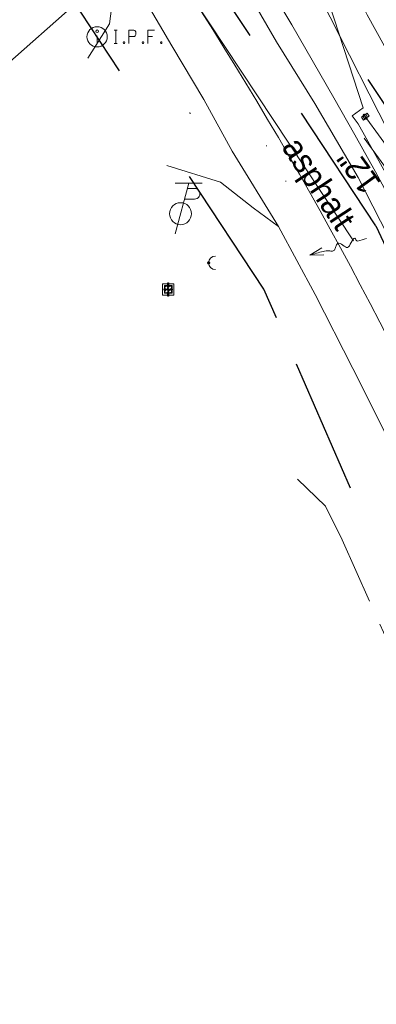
# Model space of a CAD drawing. Header units: feet. Extents: x 2433273 to 2447442, y 555003 to 575201.
# Tile 18 of 226: x 2440263 to 2440369, y 560089 to 560380. Entities that reach past the tile are written whole.
import ezdxf

# ---------------------------------------------------------------- set-up
doc = ezdxf.new("R2010")
doc.units = ezdxf.units.FT
doc.header["$LTSCALE"] = 50
doc.header["$MEASUREMENT"] = 0
for name, pattern in [('cl20', [100, 5, -5, 80, -5, 5]), ('constlimit', [0.85, 0.65, -0.1, -0.1]), ('DGN Style 1', [291.026069, 0.484236, -290.541832]), ('DGN Style 2', [484.236387, 290.541832, -193.694555]), ('DGN Style 3', [677.930942, 484.236387, -193.694555]), ('DGN Style 4', [775.262456, 387.38911, -193.694555, 0.484236, -193.694555]), ('DGN Style 5', [338.965471, 145.270916, -193.694555]), ('DGN Style 6', [921.017609, 0.484236, -193.694555, 338.965471, -193.694555, 0.484236, -193.694555]), ('DGN Style 7', [968.472775, 435.812749, -193.694555, 145.270916, -193.694555]), ('drainage01', [1.6, 0.85, -0.75]), ('esmtuex', [4.65, 0.8, -0.275, -0.275, 0.8, -0.3, 0.8, -0.3, 0.8, -0.3]), ('fenceex', [1, 0.85, -0.075, -0.075]), ('rowex', [4.85, 0.8, -0.375, -0.375, 0.8, -0.3, 0.8, -0.3, 0.8, -0.3])]:
    doc.linetypes.add(name, pattern=pattern)
for name, color, linetype, lineweight in [('DR_P_Headwall', 120, 'Continuous', 13), ('DR_P_Headwall (Construction)', 120, 'Continuous', 13), ('DR_P_Storm_Sewer', 151, 'Continuous', 13), ('DR_P_Text', 7, 'Continuous', 13), ('DR_X_Cells', 151, 'DGN Style 2', 0), ('DR_X_Cells (Construction)', 151, 'DGN Style 2', 0), ('DR_X_Culvert', 4, 'DGN Style 1', 0), ('DR_X_Flow_Arrow', 151, 'Continuous', 0), ('DV_X_Property_Line', 7, 'Continuous', 0), ('GK_Drainage_Nodes (Construction)', 7, 'Continuous', 53), ('PV_X_Driveway', 7, 'DGN Style 5', 0), ('PV_X_EOP', 7, 'DGN Style 3', 0), ('RD_X_Fence', 230, 'fenceex', 0), ('RD_X_GR_Lt', 97, 'Continuous', 0), ('RW_P_Const_Limits', 120, 'constlimit', 0), ('RW_X_CL_20', 6, 'cl20', 0), ('RW_X_Esmt_U', 6, 'esmtuex', 30), ('RW_X_Fee_RW', 6, 'rowex', 30), ('SV_X_Mon_Cells_Found', 7, 'Continuous', 0), ('SV_X_Text', 7, 'Continuous', 0), ('UT_X_Misc_Cells', 7, 'Continuous', 0), ('UT_X_Overhead_Electric', 1, 'Continuous', 0)]:
    doc.layers.add(name, color=color, linetype=linetype, lineweight=lineweight)
doc.layers.add('GK_Visualization', color=30, linetype='Continuous', lineweight=13, plot=False)
doc.styles.add('Slanted-Normal LS 0.50', font='font31.shx', dxfattribs={"height": 0.14})

# ---------------------------------------------------------------- blocks, each defined once
blk = doc.blocks.new('SURVPN-CROSS_71')
at = {"layer": 'GK_Visualization', "color": 30, "linetype": 'Continuous', "lineweight": 0}
for p, q in [((0.07, 0), (-0.07, 0)), ((0, 0.07), (0, -0.07))]:
    blk.add_line(p, q, dxfattribs=at)
blk = doc.blocks.new('SURVPN-CROSS_79')
at = {"layer": 'GK_Visualization', "color": 30, "linetype": 'Continuous', "lineweight": 0}
for p, q in [((0.07, 0), (-0.07, 0)), ((0, 0.07), (0, -0.07))]:
    blk.add_line(p, q, dxfattribs=at)
blk = doc.blocks.new('SURVPN-CROSS_171')
at = {"layer": 'GK_Visualization', "color": 30, "linetype": 'Continuous', "lineweight": 0}
for p, q in [((0.07, 0), (-0.07, 0)), ((0, 0.07), (0, -0.07))]:
    blk.add_line(p, q, dxfattribs=at)
blk = doc.blocks.new('SURVPN-CROSS_175')
at = {"layer": 'GK_Visualization', "color": 30, "linetype": 'Continuous', "lineweight": 0}
for p, q in [((0.07, 0), (-0.07, 0)), ((0, 0.07), (0, -0.07))]:
    blk.add_line(p, q, dxfattribs=at)
blk = doc.blocks.new('IPID_4')
at = {"layer": 'SV_X_Mon_Cells_Found', "color": 2, "linetype": 'Continuous', "lineweight": 0}
blk.add_line((0, 0.0058), (0, -0.0383), dxfattribs=at)
at = {"layer": 'SV_X_Mon_Cells_Found', "color": 2, "linetype": 'Continuous', "lineweight": 0, "flags": 128}
for points in [[(0.1015, 0.04), (0.1192, 0.04)], [(0.1103, -0.04), (0.1103, 0.04)], [(0.1886, -0.04), (0.1886, 0.04), (0.2151, 0.04), (0.2178, 0.0394), (0.2217, 0.0381), (0.2233, 0.0368), (0.225, 0.0356), (0.2272, 0.0324), (0.2288, 0.0293), (0.2299, 0.0242), (0.2299, 0.0167), (0.2294, 0.0142), (0.2283, 0.0104), (0.2261, 0.006), (0.2239, 0.0041), (0.2222, 0.0028), (0.2195, 0.0016), (0.2151, 0.0009), (0.1886, 0.0009)], [(0.3391, 0.04), (0.301, 0.04), (0.301, -0.04)], [(0.301, 0.0009), (0.328, 0.0009)], [(0.1015, -0.04), (0.1192, -0.04)], [(0.1583, -0.0293), (0.161, -0.0293), (0.1627, -0.0305), (0.1643, -0.0331), (0.1643, -0.0362), (0.1627, -0.0387), (0.161, -0.04), (0.1583, -0.04), (0.1566, -0.0387), (0.155, -0.0362), (0.155, -0.0331), (0.1566, -0.0305), (0.1583, -0.0293)], [(0.2707, -0.0293), (0.2735, -0.0293), (0.2751, -0.0305), (0.2768, -0.0331), (0.2768, -0.0362), (0.2751, -0.0387), (0.2735, -0.04), (0.2707, -0.04), (0.2691, -0.0387), (0.2674, -0.0362), (0.2674, -0.0331), (0.2691, -0.0305), (0.2707, -0.0293)], [(0.3782, -0.0293), (0.3809, -0.0293), (0.3826, -0.0305), (0.3843, -0.0331), (0.3843, -0.0362), (0.3826, -0.0387), (0.3809, -0.04), (0.3782, -0.04), (0.3765, -0.0387), (0.3749, -0.0362), (0.3749, -0.0331), (0.3765, -0.0305), (0.3782, -0.0293)]]:
    blk.add_lwpolyline(points, dxfattribs=at)
at = {"layer": 'SV_X_Mon_Cells_Found', "color": 2, "linetype": 'Continuous', "lineweight": 0}
for centre, radius in [((0, 0), 0.06), ((0, 0.0326), 0.008)]:
    blk.add_circle(centre, radius, dxfattribs=at)
blk = doc.blocks.new('DM_69')
at = {"layer": 'UT_X_Misc_Cells', "linetype": 'Continuous', "lineweight": 0}
h = blk.add_hatch(color=2, dxfattribs=at)
edge = h.paths.add_edge_path()
edge.add_arc((0, 0), 0.01, 0, 360)
at = {"layer": 'UT_X_Misc_Cells', "color": 2, "linetype": 'Continuous', "lineweight": 0}
blk.add_arc((0.04, 0), 0.04, 90, 270, dxfattribs=at)
blk = doc.blocks.new('TPW_22')
at = {"layer": 'UT_X_Misc_Cells', "color": 30, "linetype": 'Continuous', "lineweight": 0}
for p, q in [((0.0482, 0.18), (-0.0322, -0.12)), ((0.1282, 0.18), (-0.0318, 0.18)), ((0.0402, 0.15), (0.0827, 0.15)), ((0.0231, 0.0863), (0.0827, 0.0863))]:
    blk.add_line(p, q, dxfattribs=at)
blk.add_circle((0, 0), 0.065, dxfattribs=at)
at = {"layer": 'UT_X_Misc_Cells', "color": 30, "linetype": 'Continuous', "lineweight": 0, "extrusion": (0, 0, -1)}
blk.add_arc((-0.0833, 0.1181), 0.0319, 88.8767, 271.1233, dxfattribs=at)
blk = doc.blocks.new('CB22B-X_12')
at = {"layer": 'DR_X_Cells', "color": 151, "linetype": 'Continuous', "lineweight": 0}
for p, q in [((-1.15, -0.61), (0.61, 1.15)), ((-1.15, 0.52), (-0.52, 1.15)), ((-0.55, -1.15), (1.15, 0.55)), ((0.58, -1.15), (1.15, -0.58))]:
    blk.add_line(p, q, dxfattribs=at)
at = {"layer": 'DR_X_Cells', "color": 151, "linetype": 'drainage01', "lineweight": 0}
blk.add_lwpolyline([(-1.67, 1.67), (1.67, 1.67), (1.67, -1.67), (-1.67, -1.67), (-1.67, 1.67)], close=True, dxfattribs=at)
at = {"layer": 'DR_X_Cells', "color": 151, "linetype": 'Continuous', "lineweight": 0, "flags": 128}
blk.add_lwpolyline([(-1.15, 1.15), (1.15, 1.15), (1.15, -1.15), (-1.15, -1.15), (-1.15, 1.15)], close=True, dxfattribs=at)
at = {"layer": 'DR_X_Cells (Construction)', "color": 20, "linetype": 'drainage01', "lineweight": 0}
blk.add_lwpolyline([(-1, 1), (1, 1), (1, -1), (-1, -1), (-1, 1)], close=True, dxfattribs=at)
at = {"layer": 'GK_Drainage_Nodes (Construction)', "color": 61, "linetype": 'DGN Style 6', "lineweight": 53}
for p in [(-1, 0), (0, 1), (1, 0), (0, -1)]:
    blk.add_point(p, dxfattribs=at)
at = {"layer": 'GK_Drainage_Nodes (Construction)', "color": 21, "linetype": 'DGN Style 2', "lineweight": 53}
blk.add_point((0, 1.67), dxfattribs=at)
at = {"layer": 'GK_Drainage_Nodes (Construction)', "color": 151, "linetype": 'DGN Style 7', "lineweight": 53}
blk.add_point((0, 0), dxfattribs=at)
at = {"layer": 'GK_Drainage_Nodes (Construction)', "color": 21, "linetype": 'DGN Style 5', "lineweight": 53}
blk.add_point((0, 0), dxfattribs=at)
at = {"layer": 'GK_Drainage_Nodes (Construction)', "color": 40, "linetype": 'DGN Style 4', "lineweight": 53}
blk.add_point((0, 0), dxfattribs=at)
at = {"layer": 'GK_Drainage_Nodes (Construction)', "color": 223, "linetype": 'DGN Style 1', "lineweight": 53}
blk.add_point((0, -1.67), dxfattribs=at)
blk = doc.blocks.new('DFL-X_32')
at = {"layer": 'DR_X_Flow_Arrow', "color": 151, "linetype": 'Continuous', "lineweight": 0, "flags": 128}
blk.add_lwpolyline([(-0.08, -0.0214), (0, 0), (-0.08, 0.0215)], dxfattribs=at)
at = {"layer": 'DR_X_Flow_Arrow', "color": 151, "linetype": 'Continuous', "lineweight": 0}
blk.add_open_spline([(0, 0), (-0.0277, 0.0001), (-0.0554, 0.0002), (-0.0831, 0.0003), (-0.0943, 0.0003), (-0.1051, 0.005), (-0.116, 0.0078), (-0.1231, 0.0095), (-0.1297, 0.0131), (-0.1368, 0.015), (-0.1549, 0.0198), (-0.1639, -0.0202), (-0.1793, -0.0217), (-0.1967, -0.0235), (-0.2135, 0.0183), (-0.2277, 0.0195), (-0.2433, 0.0208), (-0.2695, -0.0266), (-0.2838, -0.0217), (-0.2889, -0.02), (-0.2867, 0.0007), (-0.2951, 0.0006), (-0.3134, 0.0004), (-0.3317, 0.0002), (-0.35, 0)], degree=3, knots=[0, 0, 0, 0, 0.203531, 0.203531, 0.203531, 0.286234, 0.286234, 0.286234, 0.340272, 0.340272, 0.340272, 0.477755, 0.477755, 0.477755, 0.633727, 0.633727, 0.633727, 0.804111, 0.804111, 0.804111, 0.865463, 0.865463, 0.865463, 1, 1, 1, 1], dxfattribs=at)
blk = doc.blocks.new('HW2.2-12-P')
at = {"layer": 'DR_P_Headwall', "color": 120, "linetype": 'Continuous', "lineweight": 13, "flags": 128}
blk.add_lwpolyline([(0, 0.5), (-1, 0.5), (-1, 1), (0, 1), (0, -1), (-1, -1), (-1, -0.5), (0, -0.5)], dxfattribs=at)
at = {"layer": 'DR_P_Headwall (Construction)', "color": 61, "linetype": 'DGN Style 6', "lineweight": 53}
blk.add_point((0, 0), dxfattribs=at)
at = {"layer": 'DR_P_Headwall (Construction)', "color": 151, "linetype": 'DGN Style 7', "lineweight": 53}
blk.add_point((0, 0), dxfattribs=at)
at = {"layer": 'DR_P_Headwall (Construction)', "color": 21, "linetype": 'DGN Style 5', "lineweight": 53}
blk.add_point((0, 0), dxfattribs=at)
at = {"layer": 'DR_P_Headwall (Construction)', "color": 40, "linetype": 'DGN Style 4', "lineweight": 53}
blk.add_point((0, 0), dxfattribs=at)
at = {"layer": 'DR_P_Headwall (Construction)', "color": 223, "linetype": 'DGN Style 1', "lineweight": 53}
blk.add_point((0, 0), dxfattribs=at)
at = {"layer": 'DR_P_Headwall (Construction)', "color": 21, "linetype": 'DGN Style 2', "lineweight": 53}
blk.add_point((-1, 0), dxfattribs=at)
blk = doc.blocks.new('SSLabel')
at = {"layer": 'DR_P_Text', "color": 97, "linetype": 'Continuous'}
blk.add_line((-13.24, 18.29), (0, 0), dxfattribs=at)
at = {"layer": 'DR_P_Text', "color": 4}
blk.add_solid([(-2.89, 6.55), (-5.32, 4.79), (0, 0)], dxfattribs=at)
at = {"layer": 'DR_P_Text', "style": 'Slanted-Normal LS 0.50'}
blk.add_text('12"', height=7, rotation=125.906, dxfattribs=at).set_placement((-7.97, 5.03))

msp = doc.modelspace()

# ---------------------------------------------------------------- linework, layer by layer
at = {"layer": 'DR_P_Storm_Sewer', "linetype": 'Continuous', "ltscale": 12}
msp.add_line((2440365.38, 560352.05), (2440385.93, 560323.66), dxfattribs=at)
at = {"layer": 'DR_X_Culvert', "flags": 128}
msp.add_lwpolyline([(2440410.12, 560330.82), (2440307.61, 560300.5)], dxfattribs=at)
at = {"layer": 'DV_X_Property_Line'}
msp.add_line((2439826.44, 559984.23), (2440302.53, 560405.14), dxfattribs=at)
at = {"layer": 'GK_Visualization', "color": 1, "flags": 128}
msp.add_lwpolyline([(2441570.48, 560159.23, 0.142047), (2441540.61, 560174.22), (2440920.75, 560288.88, -0.221565), (2440879.47, 560318.29, 0.367642), (2440806.46, 560344.98), (2440506.24, 560233.98, -0.370651), (2440432.93, 560261.22), (2440366.26, 560381.79, 0.037029), (2440361.4, 560389.22), (2440318.88, 560444.78), (2440293.97, 560482.32, -0.041128), (2440289.22, 560490.96), (2440256.67, 560563.59)], format="xyb", dxfattribs=at)
at = {"layer": 'PV_X_Driveway', "flags": 128}
msp.add_lwpolyline([(2440283.6, 560369), (2440289.94, 560379.12), (2440291.45, 560390.07), (2440289.08, 560407.23), (2440297.25, 560391.66), (2440308.43, 560372.59), (2440317.9, 560356.73), (2440326.29, 560341.38), (2440339.99, 560319.09), (2440332.46, 560324.6), (2440322.84, 560332.29), (2440306.89, 560337.21)], dxfattribs=at)
at = {"layer": 'PV_X_EOP', "flags": 128}
for points in [[(2440287.56, 560458.5), (2440298.15, 560442.12), (2440311.2, 560421.11), (2440320.29, 560405.65), (2440330.92, 560388.4), (2440339.44, 560373.77), (2440350.69, 560355.59), (2440363.52, 560333.62), (2440374.56, 560312.25), (2440386.29, 560289.29), (2440396.85, 560268.65), (2440405.98, 560250.48), (2440415.37, 560229.8), (2440424.88, 560209.95), (2440436.56, 560183.34), (2440445.11, 560163.76), (2440454.83, 560141.62), (2440461.6, 560126.18)], [(2440265.28, 560444.43), (2440276.48, 560427.73), (2440289.08, 560407.23), (2440297.25, 560391.66), (2440308.43, 560372.59), (2440317.9, 560356.73), (2440326.29, 560341.38), (2440339.99, 560319.09), (2440350.86, 560299), (2440362.03, 560277.11), (2440372.33, 560256.46), (2440381.3, 560238.1), (2440390.89, 560218.45), (2440400.06, 560198.95), (2440412.55, 560172.52), (2440421.41, 560152.7), (2440430.42, 560131.13), (2440435.93, 560118.5)]]:
    msp.add_lwpolyline(points, dxfattribs=at)
at = {"layer": 'RD_X_Fence', "flags": 128}
msp.add_lwpolyline([(2440345.56, 560244.29), (2440353.86, 560236.32), (2440358.83, 560226.3), (2440367.68, 560206.44), (2440376.42, 560187.14), (2440388.03, 560161.44), (2440396.96, 560141.55), (2440405.99, 560122.02), (2440412.19, 560108.06)], dxfattribs=at)
at = {"layer": 'RD_X_GR_Lt', "flags": 128}
msp.add_lwpolyline([(2440311.2, 560433.02), (2440331.18, 560400.2), (2440343.94, 560378.81), (2440356.37, 560357.25), (2440362.58, 560346.29), (2440368.7, 560335.29), (2440374.61, 560324.35), (2440380.46, 560313.18), (2440386.5, 560301.93), (2440397.67, 560279.8), (2440408.77, 560257.61), (2440419.76, 560234.77), (2440429.89, 560212.56)], dxfattribs=at)
at = {"layer": 'RW_P_Const_Limits'}
for p, q in [((2440365.01, 560354.26), (2440352.91, 560391.52)), ((2440361.78, 560351.91), (2440365.01, 560354.26)), ((2440363.53, 560349.48), (2440361.78, 560351.91)), ((2440378.32, 560322.97), (2440363.53, 560349.48))]:
    msp.add_line(p, q, dxfattribs=at)
at = {"layer": 'RW_X_CL_20'}
for p, q in [((2440362.14, 560314.92), (2439330.9, 561875.89)), ((2440362.14, 560314.92), (2439330.9, 561875.89)), ((2440516.37, 559959.66), (2440362.14, 560314.92)), ((2440516.37, 559959.66), (2440362.14, 560314.92))]:
    msp.add_line(p, q, dxfattribs=at)
msp.add_arc((2439350.93, 559766.82), 1145.84, 23.46716, 33.4505, dxfattribs=at)
msp.add_arc((2439350.93, 559766.82), 1145.84, 23.46716, 33.4505, dxfattribs=at)
at = {"layer": 'RW_X_Esmt_U'}
for q in [(2439337.57, 561880.3), (2440661.57, 559690.09)]:
    msp.add_line((2440368.82, 560319.32), q, dxfattribs=at)
at = {"layer": 'RW_X_Fee_RW'}
for p, q in [((2440388.61, 560329.27), (2439355.99, 561892.33)), ((2440335.66, 560300.57), (2439305.8, 561859.44)), ((2440488.69, 559948.09), (2440335.66, 560300.57))]:
    msp.add_line(p, q, dxfattribs=at)
at = {"layer": 'UT_X_Overhead_Electric', "flags": 128}
msp.add_lwpolyline([(2440484.94, 560125.89), (2440303.4, 560483.16), (2440077.36, 560814.73), (2439858.91, 561146.66), (2439663.79, 561442.6), (2439469.82, 561735.95), (2439281.04, 562024.84), (2439081.21, 562334.43), (2438862.95, 562669.03), (2438655.7, 562988.75), (2438247.85, 563617.47), (2438037.55, 563946.39), (2437842.2, 564172.7), (2437639.95, 564407.64)], dxfattribs=at)

# ---------------------------------------------------------------- block references
at = {"layer": 'DR_P_Headwall', "color": 61, "linetype": 'DGN Style 6', "lineweight": 53, "rotation": 125.906043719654}
msp.add_blockref('HW2.2-12-P', (2440365.38, 560352.05), dxfattribs=at)
at = {"layer": 'DR_P_Text', "color": 97, "linetype": 'Continuous'}
msp.add_blockref('SSLabel', (2440378.58, 560326.99), dxfattribs=at)
at = {"layer": 'DR_X_Cells', "color": 151, "linetype": 'Continuous', "lineweight": 0}
msp.add_blockref('CB22B-X_12', (2440307.35, 560300.5), dxfattribs=at)
at = {"layer": 'DR_X_Flow_Arrow', "color": 151, "linetype": 'Continuous', "lineweight": 0, "xscale": 50.00000000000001, "yscale": 50.00000000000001, "zscale": 50.00000000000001, "rotation": 196.4777782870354}
msp.add_blockref('DFL-X_32', (2440349.24, 560310.6), dxfattribs=at)
at = {"layer": 'GK_Visualization', "color": 30, "linetype": 'Continuous', "lineweight": 0}
for name, p in [('SURVPN-CROSS_71', (2440313.75, 560352.76)), ('SURVPN-CROSS_79', (2440313.85, 560352.57)), ('SURVPN-CROSS_175', (2440336.41, 560342.99)), ('SURVPN-CROSS_171', (2440342.17, 560332.59))]:
    msp.add_blockref(name, p, dxfattribs=at)
at = {"layer": 'SV_X_Mon_Cells_Found', "color": 2, "linetype": 'Continuous', "lineweight": 0, "xscale": 50, "yscale": 50, "zscale": 50}
msp.add_blockref('IPID_4', (2440286.29, 560375.29), dxfattribs=at)
at = {"layer": 'UT_X_Misc_Cells', "color": 30, "linetype": 'Continuous', "lineweight": 0, "xscale": 50, "yscale": 50, "zscale": 50}
msp.add_blockref('TPW_22', (2440310.99, 560322.91), dxfattribs=at)
at = {"layer": 'UT_X_Misc_Cells', "color": 2, "linetype": 'Continuous', "lineweight": 0, "xscale": 50, "yscale": 50, "zscale": 50}
msp.add_blockref('DM_69', (2440319.31, 560308.35), dxfattribs=at)

# ---------------------------------------------------------------- texts
at = {"layer": 'SV_X_Text', "style": 'Slanted-Normal LS 0.50'}
msp.add_text('asphalt', height=7, rotation=303.3983, dxfattribs=at).set_placement((2440340.72, 560342.6))

doc.saveas('drawing.dxf')
